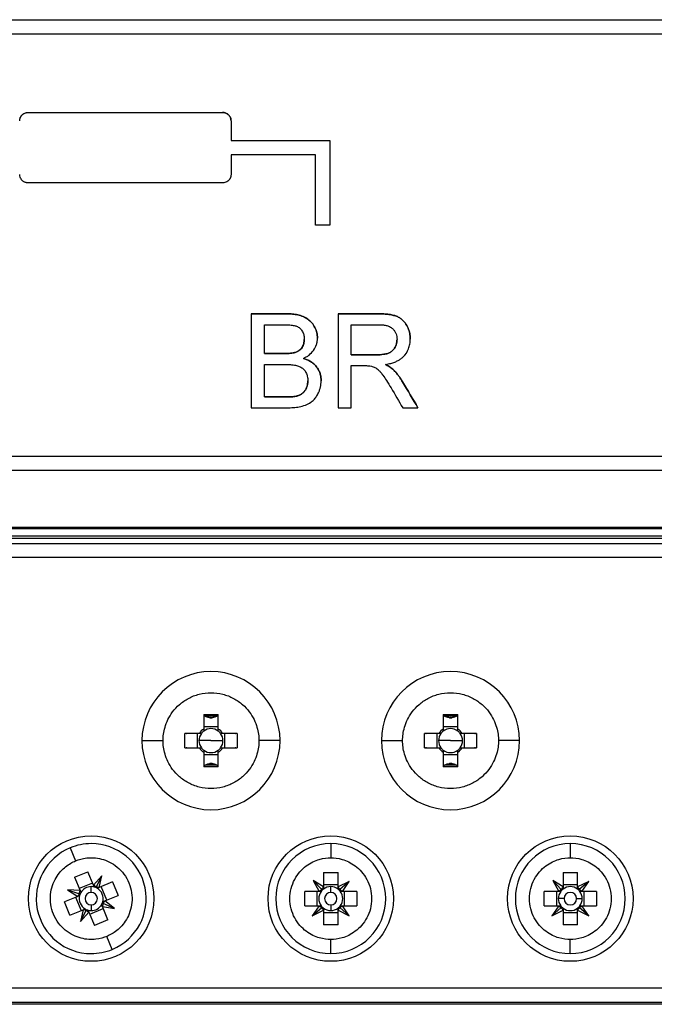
# Model space of a CAD drawing. Header units: millimetres. Extents: x -945 to 1227, y -951 to 1232.
# Tile 87 of 171: x 186 to 231, y -167 to -97. Entities that reach past the tile are written whole.
import ezdxf

# ---------------------------------------------------------------- set-up
doc = ezdxf.new("R2010")
doc.units = ezdxf.units.MM

msp = doc.modelspace()

# ---------------------------------------------------------------- linework, layer by layer
at = {"color": 7, "linetype": 'Continuous', "lineweight": 25}
for p, q in [((76.053, -96.643), (340.288, -96.643)), ((76.053, -96.643), (340.288, -96.643)), ((76.053, -97.643), (340.288, -97.643)), ((186.694, -103.221), (200.494, -103.221)), ((186.694, -103.221), (186.694, -103.221)), ((186.694, -103.221), (200.494, -103.221)), ((200.494, -103.221), (200.494, -103.221)), ((201.094, -103.821), (201.094, -105.221)), ((201.094, -103.821), (201.094, -103.821)), ((201.094, -105.221), (208.094, -105.221)), ((201.094, -105.221), (208.094, -105.221)), ((207.094, -106.221), (201.094, -106.221)), ((201.094, -106.221), (201.094, -107.621)), ((200.494, -108.221), (186.694, -108.221)), ((208.094, -111.221), (207.094, -111.221)), ((202.527, -117.515), (205.024, -117.515)), ((205.024, -117.515), (202.527, -117.515)), ((205.024, -117.515), (205.024, -117.515)), ((208.684, -117.515), (211.578, -117.515)), ((211.578, -117.515), (208.684, -117.515)), ((211.578, -117.515), (211.578, -117.515)), ((203.468, -118.284), (204.738, -118.284)), ((209.624, -118.284), (211.612, -118.284)), ((207.23, -119.244), (207.23, -119.243)), ((204.842, -120.336), (203.468, -120.336)), ((203.468, -120.336), (204.842, -120.336)), ((204.842, -120.336), (204.842, -120.336)), ((205.644, -120.258), (205.644, -120.257)), ((211.41, -120.422), (209.624, -120.422)), ((209.624, -120.422), (211.41, -120.422)), ((211.41, -120.422), (211.41, -120.422)), ((203.468, -121.106), (204.937, -121.106)), ((209.624, -121.191), (210.587, -121.191)), ((213.266, -122.343), (213.266, -122.343)), ((203.468, -123.414), (205.045, -123.414)), ((205.045, -123.415), (203.468, -123.415)), ((205.045, -123.414), (205.045, -123.415)), ((205.616, -123.383), (205.616, -123.382)), ((202.527, -124.184), (205.031, -124.184)), ((208.684, -124.184), (209.624, -124.184)), ((213.282, -124.184), (214.361, -124.184)), ((214.361, -124.184), (214.361, -124.184)), ((340.288, -127.641), (76.053, -127.641)), ((340.288, -128.641), (76.053, -128.641)), ((70.053, -132.641), (346.288, -132.641)), ((82.936, -132.745), (333.405, -132.745)), ((80.578, -133.438), (335.763, -133.438)), ((333.36, -133.298), (82.981, -133.298)), ((336.063, -133.461), (80.278, -133.461)), ((131.328, -133.802), (285.013, -133.802)), ((285.013, -134.801), (131.328, -134.801)), ((199.155, -145.951), (200.185, -145.951)), ((199.155, -145.951), (199.155, -146.976)), ((200.185, -146.976), (200.185, -145.951)), ((216.155, -145.951), (217.185, -145.951)), ((216.155, -145.951), (216.155, -146.976)), ((217.185, -146.976), (217.185, -145.951)), ((198.846, -147.286), (197.821, -147.286)), ((197.821, -148.316), (197.821, -147.286)), ((198.687, -147.286), (198.687, -148.316)), ((200.185, -146.817), (199.155, -146.817)), ((201.52, -147.286), (200.495, -147.286)), ((200.654, -148.316), (200.654, -147.286)), ((201.52, -147.286), (201.52, -148.316)), ((215.846, -147.286), (214.821, -147.286)), ((214.821, -148.316), (214.821, -147.286)), ((215.687, -147.286), (215.687, -148.316)), ((217.185, -146.817), (216.155, -146.817)), ((218.52, -147.286), (217.495, -147.286)), ((217.654, -148.316), (217.654, -147.286)), ((218.52, -147.286), (218.52, -148.316)), ((194.77, -147.801), (196.27, -147.801)), ((199.67, -147.801), (198.819, -147.801)), ((199.67, -147.801), (200.521, -147.801)), ((204.57, -147.801), (203.07, -147.801)), ((211.77, -147.801), (213.27, -147.801)), ((216.67, -147.801), (215.819, -147.801)), ((216.67, -147.801), (217.521, -147.801)), ((221.57, -147.801), (220.07, -147.801)), ((197.821, -148.316), (198.846, -148.316)), ((199.155, -148.625), (199.155, -149.65)), ((199.155, -148.784), (200.185, -148.784)), ((200.185, -149.65), (200.185, -148.625)), ((200.495, -148.316), (201.52, -148.316)), ((214.821, -148.316), (215.846, -148.316)), ((216.155, -148.625), (216.155, -149.65)), ((216.155, -148.784), (217.185, -148.784)), ((217.185, -149.65), (217.185, -148.625)), ((217.495, -148.316), (218.52, -148.316)), ((200.185, -149.65), (199.155, -149.65)), ((217.185, -149.65), (216.155, -149.65)), ((189.677, -155.408), (190.06, -156.332)), ((208.17, -155.111), (208.17, -156.111)), ((225.17, -155.111), (225.17, -156.111)), ((189.986, -157.5), (190.938, -157.105)), ((191.33, -158.051), (190.938, -157.105)), ((207.655, -157.161), (208.685, -157.161)), ((207.655, -157.161), (207.655, -158.186)), ((208.685, -158.186), (208.685, -157.161)), ((224.655, -157.161), (225.685, -157.161)), ((224.655, -157.161), (224.655, -158.186)), ((225.685, -158.186), (225.685, -157.161)), ((189.986, -157.5), (190.379, -158.446)), ((191.923, -157.386), (191.33, -158.051)), ((191.923, -157.386), (191.518, -158.175)), ((191.735, -158.219), (191.923, -157.386)), ((192.681, -157.826), (191.735, -158.219)), ((192.681, -157.826), (193.076, -158.778)), ((207.655, -158.186), (206.919, -157.73)), ((206.919, -157.73), (207.346, -158.496)), ((206.919, -157.73), (207.531, -158.37)), ((209.488, -157.798), (208.685, -158.186)), ((209.488, -157.798), (208.811, -158.371)), ((208.995, -158.496), (209.488, -157.798)), ((224.655, -158.186), (223.919, -157.73)), ((223.919, -157.73), (224.346, -158.496)), ((223.919, -157.73), (224.531, -158.37)), ((226.488, -157.798), (225.685, -158.186)), ((226.488, -157.798), (225.811, -158.371)), ((225.995, -158.496), (226.488, -157.798)), ((190.379, -158.446), (189.489, -158.395)), ((189.489, -158.395), (190.211, -158.851)), ((189.489, -158.395), (190.334, -158.666)), ((191.27, -157.905), (190.318, -158.299)), ((191.17, -158.57), (191.17, -158.16)), ((192.276, -159.11), (191.882, -158.158)), ((207.346, -158.496), (206.321, -158.496)), ((206.321, -159.526), (206.321, -158.496)), ((207.187, -158.496), (207.187, -159.526)), ((208.685, -158.027), (207.655, -158.027)), ((208.17, -158.57), (208.17, -158.16)), ((210.02, -158.496), (208.995, -158.496)), ((209.154, -159.526), (209.154, -158.496)), ((210.02, -158.496), (210.02, -159.526)), ((223.321, -159.526), (223.321, -158.496)), ((224.346, -158.496), (223.321, -158.496)), ((224.187, -158.496), (224.187, -159.526)), ((225.685, -158.027), (224.655, -158.027)), ((227.02, -158.496), (225.995, -158.496)), ((226.154, -159.526), (226.154, -158.496)), ((227.02, -158.496), (227.02, -159.526)), ((190.211, -158.851), (189.265, -159.243)), ((189.66, -160.195), (189.265, -159.243)), ((190.065, -158.911), (190.459, -159.863)), ((192.13, -159.17), (193.076, -158.778)), ((192.817, -159.713), (192.13, -159.17)), ((224.73, -159.011), (224.319, -159.011)), ((225.611, -159.011), (226.021, -159.011)), ((189.66, -160.195), (190.606, -159.802)), ((190.606, -159.802), (190.418, -160.635)), ((190.418, -160.635), (190.823, -159.847)), ((190.418, -160.635), (191.011, -159.97)), ((191.011, -159.97), (191.403, -160.916)), ((191.071, -160.116), (192.023, -159.722)), ((191.17, -159.451), (191.17, -159.862)), ((192.355, -160.521), (191.962, -159.575)), ((191.962, -159.575), (192.817, -159.713)), ((192.817, -159.713), (192.007, -159.357)), ((206.321, -159.526), (207.346, -159.526)), ((207.346, -159.526), (206.853, -160.223)), ((206.853, -160.223), (207.53, -159.65)), ((206.853, -160.223), (207.655, -159.835)), ((207.655, -159.835), (207.655, -160.86)), ((207.655, -159.994), (208.685, -159.994)), ((208.17, -159.451), (208.17, -159.862)), ((208.685, -160.86), (208.685, -159.835)), ((208.685, -159.835), (209.488, -160.223)), ((209.488, -160.223), (208.811, -159.65)), ((209.488, -160.223), (208.995, -159.526)), ((208.995, -159.526), (210.02, -159.526)), ((223.321, -159.526), (224.346, -159.526)), ((224.346, -159.526), (223.853, -160.223)), ((223.853, -160.223), (224.53, -159.65)), ((223.853, -160.223), (224.655, -159.835)), ((224.655, -159.835), (224.655, -160.86)), ((224.655, -159.994), (225.685, -159.994)), ((225.685, -160.86), (225.685, -159.835)), ((225.685, -159.835), (226.488, -160.223)), ((226.488, -160.223), (225.811, -159.65)), ((226.488, -160.223), (225.995, -159.526)), ((225.995, -159.526), (227.02, -159.526)), ((192.355, -160.521), (191.403, -160.916)), ((208.685, -160.86), (207.655, -160.86)), ((225.685, -160.86), (224.655, -160.86)), ((192.664, -162.613), (192.281, -161.689)), ((208.17, -162.911), (208.17, -161.911)), ((225.17, -162.911), (225.17, -161.911)), ((140.17, -165.353), (276.17, -165.353)), ((140.17, -166.353), (276.17, -166.353)), ((276.17, -166.511), (140.17, -166.511))]:
    msp.add_line(p, q, dxfattribs=at)
for centre in [(191.17, -159.011), (208.17, -159.011), (225.17, -159.011)]:
    msp.add_circle(centre, 4.45, dxfattribs=at)
for centre, radius, start, end in [((199.67, -147.801), 4.9, 0, 180), ((216.67, -147.801), 4.9, 0, 180), ((199.67, -147.801), 1.631, 87.06615, 92.93385), ((199.67, -145.321), 0.854, 264.39066, 275.60934), ((216.67, -147.801), 1.631, 87.06615, 92.93385), ((216.67, -145.321), 0.854, 264.39066, 275.60934), ((199.67, -147.801), 0.851, 142.7589, 180), ((199.67, -147.801), 0.972, 121.9779, 148.0221), ((199.67, -147.801), 0.851, 127.2411, 142.7589), ((199.67, -147.801), 0.851, 52.7589, 127.2411), ((199.67, -147.801), 0.972, 31.9779, 58.0221), ((199.67, -147.801), 0.851, 37.2411, 52.7589), ((199.67, -147.801), 0.851, 0, 37.2411), ((216.67, -147.801), 0.851, 142.7589, 180), ((216.67, -147.801), 0.972, 121.9779, 148.0221), ((216.67, -147.801), 0.851, 127.2411, 142.7589), ((216.67, -147.801), 0.851, 52.7589, 127.2411), ((216.67, -147.801), 0.972, 31.9779, 58.0221), ((216.67, -147.801), 0.851, 37.2411, 52.7589), ((216.67, -147.801), 0.851, 0, 37.2411), ((199.67, -147.801), 4.9, 180, 0), ((199.67, -147.801), 0.851, 180, 217.2411), ((199.67, -147.801), 0.851, 322.7589, 0), ((216.67, -147.801), 4.9, 180, 0), ((216.67, -147.801), 0.851, 180, 217.2411), ((216.67, -147.801), 0.851, 322.7589, 0), ((199.67, -147.801), 0.972, 211.9779, 238.0221), ((199.67, -147.801), 0.851, 217.2411, 232.7589), ((199.67, -147.801), 0.851, 232.7589, 307.2411), ((199.67, -147.801), 0.972, 301.9779, 328.0221), ((199.67, -147.801), 0.851, 307.2411, 322.7589), ((216.67, -147.801), 0.972, 211.9779, 238.0221), ((216.67, -147.801), 0.851, 217.2411, 232.7589), ((216.67, -147.801), 0.851, 232.7589, 307.2411), ((216.67, -147.801), 0.972, 301.9779, 328.0221), ((216.67, -147.801), 0.851, 307.2411, 322.7589), ((199.67, -150.28), 0.854, 84.39066, 95.60934), ((199.67, -147.801), 1.631, 267.06615, 272.93385), ((216.67, -150.28), 0.854, 84.39066, 95.60934), ((216.67, -147.801), 1.631, 267.06615, 272.93385), ((191.17, -159.011), 3.9, 112.52267, 270), ((191.17, -159.011), 3.9, 90, 112.52267), ((191.17, -159.011), 3.9, 292.52267, 90), ((208.17, -159.011), 3.9, 90, 270), ((208.17, -159.011), 3.9, 270, 90), ((225.17, -159.011), 3.9, 90, 270), ((225.17, -159.011), 3.9, 270, 90), ((191.17, -159.011), 0.851, 149.76378, 165.28157), ((191.17, -159.011), 0.851, 90, 149.76378), ((191.17, -159.011), 0.441, 90, 270), ((191.17, -159.011), 0.851, 75.28157, 90), ((191.17, -159.011), 0.441, 270, 90), ((191.17, -159.011), 0.851, 59.76378, 75.28157), ((191.17, -159.011), 0.851, 345.28157, 59.76378), ((208.17, -159.011), 0.851, 142.7589, 217.2411), ((208.17, -159.011), 0.851, 127.2411, 142.7589), ((208.17, -159.011), 0.851, 90, 127.2411), ((208.17, -159.011), 0.441, 90, 270), ((208.17, -159.011), 0.851, 52.7589, 90), ((208.17, -159.011), 0.441, 270, 90), ((208.17, -159.011), 0.851, 37.2411, 52.7589), ((208.17, -159.011), 0.851, 322.7589, 37.2411), ((225.17, -159.011), 0.851, 142.7589, 180), ((225.17, -159.011), 0.851, 127.2411, 142.7589), ((225.17, -159.011), 0.851, 52.7589, 127.2411), ((225.17, -159.011), 0.441, 0, 180), ((225.17, -159.011), 0.851, 37.2411, 52.7589), ((225.17, -159.011), 0.851, 0, 37.2411), ((191.17, -159.011), 0.851, 165.28157, 239.76378), ((191.17, -159.011), 0.851, 329.76378, 345.28157), ((225.17, -159.011), 0.851, 180, 217.2411), ((225.17, -159.011), 0.441, 180, 0), ((225.17, -159.011), 0.851, 322.7589, 0), ((191.17, -159.011), 0.851, 239.76378, 255.28157), ((191.17, -159.011), 0.851, 255.28157, 270), ((191.17, -159.011), 0.851, 270, 329.76378), ((208.17, -159.011), 0.851, 217.2411, 232.7589), ((208.17, -159.011), 0.851, 232.7589, 270), ((208.17, -159.011), 0.851, 270, 307.2411), ((208.17, -159.011), 0.851, 307.2411, 322.7589), ((225.17, -159.011), 0.851, 217.2411, 232.7589), ((225.17, -159.011), 0.851, 232.7589, 307.2411), ((225.17, -159.011), 0.851, 307.2411, 322.7589), ((191.17, -159.011), 3.9, 270, 292.52267)]:
    msp.add_arc(centre, radius, start, end, dxfattribs=at)
for points, knots in [([(186.094, -103.821), (186.095, -103.795), (186.097, -103.744), (186.113, -103.667), (186.141, -103.581), (186.19, -103.488), (186.263, -103.397), (186.354, -103.321), (186.459, -103.265), (186.574, -103.228), (186.654, -103.223), (186.694, -103.221)], [0, 0, 0, 0, 0.082714, 0.165782, 0.250539, 0.374492, 0.4999, 0.622439, 0.749356, 0.874683, 1, 1, 1, 1]), ([(186.094, -103.821), (186.095, -103.796), (186.096, -103.748), (186.11, -103.679), (186.129, -103.616), (186.152, -103.56), (186.179, -103.511), (186.208, -103.468), (186.237, -103.431), (186.294, -103.369), (186.391, -103.295), (186.539, -103.232), (186.643, -103.225), (186.694, -103.221)], [0, 0, 0, 0, 0.0802796, 0.155507, 0.2256829, 0.2908086, 0.3508859, 0.4059175, 0.4559073, 0.5008607, 0.6741338, 0.840359, 1, 1, 1, 1]), ([(200.494, -103.221), (200.52, -103.222), (200.572, -103.224), (200.65, -103.241), (200.738, -103.271), (200.832, -103.321), (200.923, -103.396), (200.997, -103.487), (201.051, -103.591), (201.087, -103.704), (201.092, -103.782), (201.094, -103.821)], [0, 0, 0, 0, 0.081949, 0.16491, 0.250411, 0.374463, 0.499717, 0.621701, 0.749012, 0.874125, 1, 1, 1, 1]), ([(201.094, -103.821), (201.093, -103.795), (201.091, -103.744), (201.075, -103.668), (201.046, -103.581), (200.998, -103.489), (200.924, -103.398), (200.833, -103.321), (200.728, -103.266), (200.613, -103.228), (200.534, -103.223), (200.494, -103.221)], [0, 0, 0, 0, 0.082713, 0.165782, 0.250539, 0.374492, 0.4999, 0.622438, 0.749356, 0.874682, 1, 1, 1, 1]), ([(186.694, -108.221), (186.669, -108.22), (186.618, -108.218), (186.542, -108.203), (186.467, -108.178), (186.395, -108.143), (186.327, -108.098), (186.255, -108.035), (186.18, -107.94), (186.11, -107.799), (186.1, -107.684), (186.094, -107.621)], [0, 0, 0, 0, 0.079182, 0.159992, 0.242498, 0.326761, 0.412839, 0.500788, 0.630993, 0.797417, 1, 1, 1, 1]), ([(201.094, -107.621), (201.093, -107.646), (201.091, -107.694), (201.078, -107.763), (201.059, -107.826), (201.035, -107.882), (201.008, -107.931), (200.98, -107.974), (200.951, -108.011), (200.894, -108.072), (200.796, -108.147), (200.648, -108.209), (200.545, -108.217), (200.494, -108.221)], [0, 0, 0, 0, 0.080529, 0.155935, 0.226218, 0.29138, 0.351421, 0.406346, 0.456157, 0.500861, 0.674241, 0.840461, 1, 1, 1, 1]), ([(205.024, -117.515), (205.099, -117.516), (205.245, -117.518), (205.453, -117.531), (205.644, -117.553), (205.901, -117.598), (206.213, -117.692), (206.56, -117.882), (206.845, -118.151), (207.022, -118.428), (207.129, -118.67), (207.186, -118.85), (207.219, -119.042), (207.226, -119.172), (207.23, -119.243)], [0, 0, 0, 0, 0.070807, 0.136164, 0.196221, 0.25117, 0.38132, 0.500522, 0.621175, 0.749884, 0.81213, 0.875224, 0.930585, 1, 1, 1, 1]), ([(207.23, -119.244), (207.226, -119.172), (207.219, -119.043), (207.186, -118.85), (207.129, -118.671), (207.023, -118.429), (206.845, -118.152), (206.561, -117.883), (206.214, -117.692), (205.841, -117.581), (205.437, -117.524), (205.169, -117.518), (205.024, -117.515)], [0, 0, 0, 0, 0.0692258, 0.1247854, 0.1874653, 0.2501358, 0.3784677, 0.4995194, 0.6183667, 0.748894, 0.8636232, 1, 1, 1, 1]), ([(211.578, -117.515), (211.684, -117.516), (211.884, -117.52), (212.16, -117.538), (212.431, -117.572), (212.698, -117.633), (212.958, -117.732), (213.219, -117.893), (213.466, -118.155), (213.633, -118.452), (213.729, -118.712), (213.778, -118.9), (213.805, -119.102), (213.811, -119.237), (213.814, -119.313)], [0, 0, 0, 0, 0.096397, 0.179547, 0.249683, 0.34267, 0.425424, 0.500232, 0.619765, 0.750221, 0.81153, 0.875301, 0.929535, 1, 1, 1, 1]), ([(213.814, -119.313), (213.811, -119.237), (213.805, -119.103), (213.778, -118.901), (213.729, -118.713), (213.634, -118.454), (213.467, -118.156), (213.22, -117.894), (212.958, -117.732), (212.698, -117.633), (212.389, -117.563), (212.01, -117.523), (211.733, -117.518), (211.578, -117.515)], [0, 0, 0, 0, 0.0702364, 0.124702, 0.1880214, 0.2497863, 0.3798235, 0.499783, 0.5743058, 0.657063, 0.7503458, 0.8601664, 1, 1, 1, 1]), ([(204.738, -118.284), (204.838, -118.285), (205.018, -118.287), (205.3, -118.303), (205.558, -118.336), (205.819, -118.411), (206.033, -118.567), (206.16, -118.757), (206.23, -118.927), (206.265, -119.05), (206.283, -119.185), (206.287, -119.275), (206.289, -119.326)], [0, 0, 0, 0, 0.137472, 0.24653, 0.388048, 0.494305, 0.615907, 0.746601, 0.808867, 0.872842, 0.927228, 1, 1, 1, 1]), ([(211.612, -118.284), (211.663, -118.285), (211.761, -118.288), (211.902, -118.3), (212.031, -118.32), (212.2, -118.359), (212.402, -118.44), (212.595, -118.59), (212.728, -118.763), (212.813, -118.936), (212.861, -119.13), (212.869, -119.261), (212.873, -119.333)], [0, 0, 0, 0, 0.081226, 0.156203, 0.225217, 0.288635, 0.433358, 0.569706, 0.675889, 0.784573, 0.882501, 1, 1, 1, 1]), ([(206.289, -119.326), (206.284, -119.427), (206.274, -119.628), (206.173, -119.865), (206.046, -120.025), (205.932, -120.123), (205.796, -120.201), (205.698, -120.237), (205.644, -120.258)], [0, 0, 0, 0, 0.247987, 0.497431, 0.619808, 0.748239, 0.860369, 1, 1, 1, 1]), ([(205.644, -120.257), (205.681, -120.244), (205.75, -120.218), (205.844, -120.174), (205.943, -120.113), (206.045, -120.026), (206.14, -119.907), (206.212, -119.771), (206.277, -119.579), (206.284, -119.427), (206.289, -119.326)], [0, 0, 0, 0, 0.094696, 0.178333, 0.251604, 0.376692, 0.502175, 0.624192, 0.752249, 1, 1, 1, 1]), ([(206.229, -120.678), (206.299, -120.643), (206.437, -120.573), (206.695, -120.4), (206.97, -120.119), (207.144, -119.771), (207.219, -119.473), (207.226, -119.32), (207.23, -119.244)], [0, 0, 0, 0, 0.1250487, 0.2490349, 0.499009, 0.7495822, 0.8744412, 1, 1, 1, 1]), ([(212.873, -119.333), (212.872, -119.37), (212.868, -119.441), (212.853, -119.546), (212.831, -119.646), (212.802, -119.741), (212.743, -119.883), (212.634, -120.059), (212.44, -120.229), (212.201, -120.336), (211.857, -120.411), (211.586, -120.418), (211.41, -120.422)], [0, 0, 0, 0, 0.053639, 0.10517, 0.154882, 0.20309, 0.250145, 0.378646, 0.499933, 0.615541, 0.750452, 1, 1, 1, 1]), ([(211.41, -120.422), (211.586, -120.418), (211.856, -120.411), (212.201, -120.336), (212.44, -120.229), (212.634, -120.059), (212.769, -119.84), (212.854, -119.593), (212.867, -119.422), (212.873, -119.333)], [0, 0, 0, 0, 0.249633, 0.384079, 0.500232, 0.621013, 0.750104, 0.869545, 1, 1, 1, 1]), ([(212.045, -121.106), (212.112, -121.094), (212.24, -121.072), (212.42, -121.031), (212.579, -120.987), (212.756, -120.924), (212.946, -120.835), (213.145, -120.712), (213.439, -120.467), (213.642, -120.155), (213.75, -119.828), (213.787, -119.666), (213.808, -119.493), (213.812, -119.378), (213.814, -119.313)], [0, 0, 0, 0, 0.072562, 0.138035, 0.19657, 0.248386, 0.337774, 0.420696, 0.498583, 0.748484, 0.809194, 0.873959, 0.929366, 1, 1, 1, 1]), ([(204.842, -120.336), (204.928, -120.335), (205.086, -120.333), (205.305, -120.318), (205.488, -120.297), (205.596, -120.27), (205.644, -120.257)], [0, 0, 0, 0, 0.316321, 0.587756, 0.815161, 1, 1, 1, 1]), ([(205.644, -120.258), (205.613, -120.266), (205.547, -120.284), (205.437, -120.302), (205.312, -120.317), (205.17, -120.328), (205.011, -120.335), (204.9, -120.336), (204.842, -120.336)], [0, 0, 0, 0, 0.118626, 0.255863, 0.412285, 0.588281, 0.78412, 1, 1, 1, 1]), ([(206.229, -120.678), (206.279, -120.694), (206.368, -120.723), (206.499, -120.773), (206.62, -120.83), (206.782, -120.92), (206.968, -121.058), (207.157, -121.259), (207.308, -121.489), (207.397, -121.698), (207.444, -121.872), (207.469, -121.998), (207.482, -122.133), (207.485, -122.223), (207.486, -122.273)], [0, 0, 0, 0, 0.070189, 0.125749, 0.189444, 0.251529, 0.376405, 0.501726, 0.627197, 0.751699, 0.813175, 0.875382, 0.930022, 1, 1, 1, 1]), ([(207.486, -122.274), (207.485, -122.223), (207.482, -122.133), (207.464, -121.955), (207.414, -121.74), (207.308, -121.489), (207.157, -121.26), (206.968, -121.058), (206.782, -120.921), (206.62, -120.83), (206.499, -120.773), (206.368, -120.723), (206.279, -120.694), (206.229, -120.678)], [0, 0, 0, 0, 0.069601, 0.12463, 0.248222, 0.372181, 0.49822, 0.623041, 0.748445, 0.809975, 0.874237, 0.929499, 1, 1, 1, 1]), ([(204.937, -121.106), (205.044, -121.108), (205.235, -121.112), (205.529, -121.136), (205.8, -121.189), (206.061, -121.295), (206.271, -121.459), (206.427, -121.682), (206.523, -121.956), (206.538, -122.155), (206.546, -122.26)], [0, 0, 0, 0, 0.139419, 0.250135, 0.385586, 0.499724, 0.616092, 0.732382, 0.857858, 1, 1, 1, 1]), ([(210.587, -121.191), (210.674, -121.192), (210.83, -121.192), (210.983, -121.213), (211.051, -121.222)], [0, 0, 0, 0, 0.560383, 1, 1, 1, 1]), ([(211.051, -121.222), (211.137, -121.251), (211.266, -121.293), (211.42, -121.388), (211.553, -121.49), (211.707, -121.654), (211.905, -121.911), (212.156, -122.293), (212.342, -122.596), (212.451, -122.776)], [0, 0, 0, 0, 0.124709, 0.186105, 0.249822, 0.357672, 0.499692, 0.70407, 1, 1, 1, 1]), ([(212.045, -121.106), (212.137, -121.152), (212.275, -121.222), (212.447, -121.335), (212.525, -121.401), (212.564, -121.434)], [0, 0, 0, 0, 0.500595, 0.750306, 1, 1, 1, 1]), ([(212.564, -121.435), (212.525, -121.402), (212.447, -121.336), (212.275, -121.222), (212.137, -121.153), (212.045, -121.106)], [0, 0, 0, 0, 0.249694, 0.499405, 1, 1, 1, 1]), ([(212.564, -121.434), (212.613, -121.484), (212.707, -121.578), (212.836, -121.721), (212.967, -121.883), (213.11, -122.089), (213.21, -122.252), (213.266, -122.343)], [0, 0, 0, 0, 0.18001, 0.346626, 0.500225, 0.721018, 1, 1, 1, 1]), ([(213.266, -122.343), (213.211, -122.253), (213.11, -122.09), (212.95, -121.858), (212.772, -121.645), (212.636, -121.508), (212.564, -121.435)], [0, 0, 0, 0, 0.277125, 0.499799, 0.733505, 1, 1, 1, 1]), ([(206.546, -122.26), (206.543, -122.31), (206.539, -122.403), (206.521, -122.534), (206.487, -122.679), (206.421, -122.838), (206.314, -123.007), (206.175, -123.152), (206.01, -123.26), (205.821, -123.335), (205.689, -123.366), (205.616, -123.383)], [0, 0, 0, 0, 0.094417, 0.177182, 0.248883, 0.375986, 0.499971, 0.624548, 0.750009, 0.862071, 1, 1, 1, 1]), ([(205.616, -123.382), (205.666, -123.371), (205.759, -123.35), (205.888, -123.308), (206.027, -123.249), (206.174, -123.153), (206.313, -123.009), (206.42, -122.838), (206.494, -122.661), (206.536, -122.465), (206.542, -122.333), (206.546, -122.26)], [0, 0, 0, 0, 0.093865, 0.177011, 0.250077, 0.373739, 0.500121, 0.621482, 0.751187, 0.861188, 1, 1, 1, 1]), ([(205.031, -124.184), (205.116, -124.183), (205.28, -124.18), (205.514, -124.166), (205.725, -124.145), (206.014, -124.1), (206.365, -124.005), (206.718, -123.829), (206.971, -123.617), (207.156, -123.388), (207.291, -123.149), (207.386, -122.918), (207.444, -122.715), (207.476, -122.5), (207.483, -122.354), (207.486, -122.274)], [0, 0, 0, 0, 0.0718264, 0.1372513, 0.1963791, 0.2493518, 0.3819771, 0.4999892, 0.5783544, 0.6606578, 0.7494902, 0.8125569, 0.8746472, 0.9304208, 1, 1, 1, 1]), ([(205.045, -123.414), (205.103, -123.414), (205.199, -123.412), (205.34, -123.41), (205.473, -123.401), (205.567, -123.389), (205.616, -123.382)], [0, 0, 0, 0, 0.304124, 0.500094, 0.743154, 1, 1, 1, 1]), ([(205.616, -123.383), (205.568, -123.389), (205.473, -123.401), (205.342, -123.41), (205.2, -123.413), (205.104, -123.414), (205.045, -123.415)], [0, 0, 0, 0, 0.254771, 0.499903, 0.69079, 1, 1, 1, 1]), ([(196.27, -147.801), (196.27, -147.517), (196.305, -147.197), (196.508, -146.5), (196.678, -146.123), (197.086, -145.579), (197.248, -145.402), (197.622, -145.076), (197.835, -144.926), (198.306, -144.675), (198.563, -144.574), (199.104, -144.436), (199.387, -144.401), (199.954, -144.401), (200.237, -144.436), (200.778, -144.574), (201.035, -144.675), (201.506, -144.926), (201.719, -145.076), (202.093, -145.402), (202.254, -145.579), (202.662, -146.123), (202.833, -146.5), (203.036, -147.197), (203.07, -147.517), (203.07, -147.801)], [0, 0, 0, 0, 0.125, 0.125, 0.25, 0.25, 0.3125, 0.3125, 0.375, 0.375, 0.4375, 0.4375, 0.5, 0.5, 0.5625, 0.5625, 0.625, 0.625, 0.6875, 0.6875, 0.75, 0.75, 0.875, 0.875, 1, 1, 1, 1]), ([(213.27, -147.801), (213.27, -147.517), (213.305, -147.197), (213.508, -146.5), (213.678, -146.123), (214.086, -145.579), (214.248, -145.402), (214.622, -145.076), (214.835, -144.926), (215.306, -144.675), (215.563, -144.574), (216.104, -144.436), (216.387, -144.401), (216.954, -144.401), (217.237, -144.436), (217.778, -144.574), (218.035, -144.675), (218.506, -144.926), (218.719, -145.076), (219.093, -145.402), (219.254, -145.579), (219.662, -146.123), (219.833, -146.5), (220.036, -147.197), (220.07, -147.517), (220.07, -147.801)], [0, 0, 0, 0, 0.125, 0.125, 0.25, 0.25, 0.3125, 0.3125, 0.375, 0.375, 0.4375, 0.4375, 0.5, 0.5, 0.5625, 0.5625, 0.625, 0.625, 0.6875, 0.6875, 0.75, 0.75, 0.875, 0.875, 1, 1, 1, 1]), ([(199.587, -146.171), (199.563, -146.168), (199.515, -146.163), (199.442, -146.146), (199.37, -146.122), (199.306, -146.095), (199.251, -146.066), (199.22, -146.047), (199.204, -146.037)], [0, 0, 0, 0, 0.173139, 0.352149, 0.537431, 0.72935, 0.8608, 1, 1, 1, 1]), ([(200.137, -146.037), (200.121, -146.047), (200.091, -146.066), (200.028, -146.098), (199.949, -146.131), (199.852, -146.159), (199.786, -146.167), (199.754, -146.171)], [0, 0, 0, 0, 0.138197, 0.268935, 0.523675, 0.767058, 1, 1, 1, 1]), ([(216.587, -146.171), (216.563, -146.168), (216.515, -146.163), (216.442, -146.146), (216.37, -146.122), (216.306, -146.095), (216.251, -146.066), (216.22, -146.047), (216.204, -146.037)], [0, 0, 0, 0, 0.173139, 0.352149, 0.537431, 0.72935, 0.8608, 1, 1, 1, 1]), ([(217.137, -146.037), (217.121, -146.047), (217.091, -146.066), (217.028, -146.098), (216.949, -146.131), (216.852, -146.159), (216.786, -146.167), (216.754, -146.171)], [0, 0, 0, 0, 0.138197, 0.268935, 0.523675, 0.767058, 1, 1, 1, 1]), ([(197.976, -147.286), (197.965, -147.292), (197.942, -147.306), (197.918, -147.318), (197.906, -147.324)], [0, 0, 0, 0, 0.489601, 1, 1, 1, 1]), ([(201.435, -147.324), (201.423, -147.318), (201.399, -147.306), (201.376, -147.292), (201.365, -147.285)], [0, 0, 0, 0, 0.5091138, 1, 1, 1, 1]), ([(214.976, -147.286), (214.965, -147.292), (214.942, -147.306), (214.918, -147.318), (214.906, -147.324)], [0, 0, 0, 0, 0.489601, 1, 1, 1, 1]), ([(218.435, -147.324), (218.423, -147.318), (218.399, -147.306), (218.376, -147.292), (218.365, -147.285)], [0, 0, 0, 0, 0.509114, 1, 1, 1, 1]), ([(203.07, -147.801), (203.07, -148.084), (203.036, -148.404), (202.833, -149.101), (202.662, -149.478), (202.254, -150.022), (202.093, -150.199), (201.719, -150.525), (201.506, -150.675), (201.035, -150.926), (200.778, -151.027), (200.237, -151.165), (199.954, -151.201), (199.387, -151.201), (199.104, -151.165), (198.563, -151.027), (198.306, -150.926), (197.835, -150.675), (197.622, -150.525), (197.248, -150.199), (197.086, -150.022), (196.678, -149.478), (196.508, -149.101), (196.305, -148.404), (196.27, -148.084), (196.27, -147.801)], [0, 0, 0, 0, 0.125, 0.125, 0.25, 0.25, 0.3125, 0.3125, 0.375, 0.375, 0.4375, 0.4375, 0.5, 0.5, 0.5625, 0.5625, 0.625, 0.625, 0.6875, 0.6875, 0.75, 0.75, 0.875, 0.875, 1, 1, 1, 1]), ([(220.07, -147.801), (220.07, -148.084), (220.036, -148.404), (219.833, -149.101), (219.662, -149.478), (219.254, -150.022), (219.093, -150.199), (218.719, -150.525), (218.506, -150.675), (218.035, -150.926), (217.778, -151.027), (217.237, -151.165), (216.954, -151.201), (216.387, -151.201), (216.104, -151.165), (215.563, -151.027), (215.306, -150.926), (214.835, -150.675), (214.622, -150.525), (214.248, -150.199), (214.086, -150.022), (213.678, -149.478), (213.508, -149.101), (213.305, -148.404), (213.27, -148.084), (213.27, -147.801)], [0, 0, 0, 0, 0.125, 0.125, 0.25, 0.25, 0.3125, 0.3125, 0.375, 0.375, 0.4375, 0.4375, 0.5, 0.5, 0.5625, 0.5625, 0.625, 0.625, 0.6875, 0.6875, 0.75, 0.75, 0.875, 0.875, 1, 1, 1, 1]), ([(197.906, -148.277), (197.918, -148.283), (197.942, -148.295), (197.965, -148.309), (197.976, -148.316)], [0, 0, 0, 0, 0.510878, 1, 1, 1, 1]), ([(201.365, -148.316), (201.376, -148.309), (201.399, -148.295), (201.423, -148.283), (201.435, -148.277)], [0, 0, 0, 0, 0.490873, 1, 1, 1, 1]), ([(214.906, -148.277), (214.918, -148.283), (214.942, -148.295), (214.965, -148.309), (214.976, -148.316)], [0, 0, 0, 0, 0.510878, 1, 1, 1, 1]), ([(218.365, -148.316), (218.376, -148.309), (218.399, -148.295), (218.423, -148.283), (218.435, -148.277)], [0, 0, 0, 0, 0.490873, 1, 1, 1, 1]), ([(199.204, -149.564), (199.22, -149.554), (199.25, -149.535), (199.313, -149.503), (199.392, -149.47), (199.489, -149.442), (199.555, -149.434), (199.587, -149.43)], [0, 0, 0, 0, 0.138198, 0.268936, 0.523676, 0.767058, 1, 1, 1, 1]), ([(199.754, -149.43), (199.778, -149.433), (199.826, -149.439), (199.899, -149.456), (199.971, -149.479), (200.035, -149.506), (200.09, -149.535), (200.121, -149.554), (200.137, -149.564)], [0, 0, 0, 0, 0.1731392, 0.3521487, 0.5374313, 0.7293503, 0.8607997, 1, 1, 1, 1]), ([(216.204, -149.564), (216.22, -149.554), (216.25, -149.535), (216.313, -149.503), (216.392, -149.47), (216.489, -149.442), (216.555, -149.434), (216.587, -149.43)], [0, 0, 0, 0, 0.138198, 0.268936, 0.523676, 0.767058, 1, 1, 1, 1]), ([(216.754, -149.43), (216.778, -149.433), (216.826, -149.439), (216.899, -149.456), (216.971, -149.479), (217.035, -149.506), (217.09, -149.535), (217.121, -149.554), (217.137, -149.564)], [0, 0, 0, 0, 0.173139, 0.352149, 0.537431, 0.72935, 0.8608, 1, 1, 1, 1]), ([(192.281, -161.689), (192.058, -161.782), (191.794, -161.859), (191.179, -161.927), (190.826, -161.916), (190.077, -161.724), (189.681, -161.54), (189.154, -161.107), (188.99, -160.937), (188.705, -160.556), (188.584, -160.345), (188.399, -159.898), (188.335, -159.663), (188.266, -159.192), (188.262, -158.956), (188.328, -158.277), (188.478, -157.867), (188.871, -157.201), (189.113, -156.944), (189.595, -156.556), (189.836, -156.424), (190.06, -156.332)], [0, 0, 0, 0, 0.125, 0.125, 0.25, 0.25, 0.375, 0.375, 0.4375, 0.4375, 0.5, 0.5, 0.5625, 0.5625, 0.625, 0.625, 0.75, 0.75, 0.875, 0.875, 1, 1, 1, 1]), ([(190.06, -156.332), (190.283, -156.239), (190.547, -156.162), (191.162, -156.094), (191.515, -156.105), (192.264, -156.297), (192.66, -156.481), (193.187, -156.914), (193.351, -157.084), (193.636, -157.465), (193.757, -157.676), (193.942, -158.123), (194.006, -158.358), (194.075, -158.829), (194.079, -159.065), (194.013, -159.744), (193.863, -160.154), (193.47, -160.82), (193.228, -161.077), (192.746, -161.465), (192.505, -161.597), (192.281, -161.689)], [0, 0, 0, 0, 0.125, 0.125, 0.25, 0.25, 0.375, 0.375, 0.4375, 0.4375, 0.5, 0.5, 0.5625, 0.5625, 0.625, 0.625, 0.75, 0.75, 0.875, 0.875, 1, 1, 1, 1]), ([(208.17, -161.911), (207.929, -161.911), (207.655, -161.881), (207.062, -161.708), (206.74, -161.563), (206.121, -161.099), (205.826, -160.777), (205.505, -160.175), (205.418, -159.955), (205.301, -159.494), (205.27, -159.252), (205.27, -158.769), (205.301, -158.527), (205.418, -158.066), (205.505, -157.847), (205.826, -157.244), (206.121, -156.923), (206.74, -156.459), (207.062, -156.313), (207.655, -156.14), (207.929, -156.111), (208.17, -156.111)], [0, 0, 0, 0, 0.125, 0.125, 0.25, 0.25, 0.375, 0.375, 0.4375, 0.4375, 0.5, 0.5, 0.5625, 0.5625, 0.625, 0.625, 0.75, 0.75, 0.875, 0.875, 1, 1, 1, 1]), ([(208.17, -156.111), (208.412, -156.111), (208.686, -156.14), (209.279, -156.313), (209.601, -156.459), (210.22, -156.923), (210.515, -157.244), (210.836, -157.847), (210.923, -158.066), (211.04, -158.527), (211.07, -158.769), (211.07, -159.252), (211.04, -159.494), (210.923, -159.955), (210.836, -160.175), (210.515, -160.777), (210.22, -161.099), (209.601, -161.563), (209.279, -161.708), (208.686, -161.881), (208.412, -161.911), (208.17, -161.911)], [0, 0, 0, 0, 0.125, 0.125, 0.25, 0.25, 0.375, 0.375, 0.4375, 0.4375, 0.5, 0.5, 0.5625, 0.5625, 0.625, 0.625, 0.75, 0.75, 0.875, 0.875, 1, 1, 1, 1]), ([(225.17, -161.911), (224.929, -161.911), (224.655, -161.881), (224.062, -161.708), (223.74, -161.563), (223.121, -161.099), (222.826, -160.777), (222.505, -160.175), (222.418, -159.955), (222.301, -159.494), (222.27, -159.252), (222.27, -158.769), (222.301, -158.527), (222.418, -158.066), (222.505, -157.847), (222.826, -157.244), (223.121, -156.923), (223.74, -156.459), (224.062, -156.313), (224.655, -156.14), (224.929, -156.111), (225.17, -156.111)], [0, 0, 0, 0, 0.125, 0.125, 0.25, 0.25, 0.375, 0.375, 0.4375, 0.4375, 0.5, 0.5, 0.5625, 0.5625, 0.625, 0.625, 0.75, 0.75, 0.875, 0.875, 1, 1, 1, 1]), ([(225.17, -156.111), (225.412, -156.111), (225.686, -156.14), (226.279, -156.313), (226.601, -156.459), (227.22, -156.923), (227.515, -157.244), (227.836, -157.847), (227.923, -158.066), (228.04, -158.527), (228.07, -158.769), (228.07, -159.252), (228.04, -159.494), (227.923, -159.955), (227.836, -160.175), (227.515, -160.777), (227.22, -161.099), (226.601, -161.563), (226.279, -161.708), (225.686, -161.881), (225.412, -161.911), (225.17, -161.911)], [0, 0, 0, 0, 0.125, 0.125, 0.25, 0.25, 0.375, 0.375, 0.4375, 0.4375, 0.5, 0.5, 0.5625, 0.5625, 0.625, 0.625, 0.75, 0.75, 0.875, 0.875, 1, 1, 1, 1])]:
    msp.add_open_spline(points, degree=3, knots=knots, dxfattribs=at)
for points in [[(208.094, -105.221), (208.094, -107.222), (208.094, -109.222), (208.094, -111.221)], [(207.094, -111.221), (207.094, -109.555), (207.094, -107.888), (207.094, -106.221)], [(202.527, -117.515), (202.527, -119.739), (202.527, -121.962), (202.527, -124.184)], [(208.684, -117.515), (208.684, -119.739), (208.684, -121.962), (208.684, -124.184)], [(203.468, -120.336), (203.468, -119.653), (203.468, -118.968), (203.468, -118.284)], [(209.624, -120.422), (209.624, -119.71), (209.624, -118.997), (209.624, -118.284)], [(203.468, -123.415), (203.468, -122.645), (203.468, -121.876), (203.468, -121.106)], [(209.624, -124.184), (209.624, -123.187), (209.624, -122.189), (209.624, -121.191)], [(212.451, -122.776), (212.728, -123.245), (213.005, -123.715), (213.282, -124.184)], [(213.266, -122.343), (213.631, -122.957), (213.996, -123.57), (214.361, -124.184)], [(214.361, -124.184), (213.996, -123.571), (213.631, -122.957), (213.266, -122.343)], [(199.204, -146.037), (199.515, -146.057), (199.826, -146.057), (200.137, -146.037)], [(216.204, -146.037), (216.515, -146.057), (216.826, -146.057), (217.137, -146.037)], [(197.906, -147.324), (197.906, -147.311), (197.905, -147.298), (197.904, -147.286)], [(198.993, -147.286), (198.942, -147.286), (198.893, -147.286), (198.846, -147.286)], [(199.155, -146.976), (199.155, -147.023), (199.155, -147.072), (199.155, -147.123)], [(200.185, -147.123), (200.185, -147.072), (200.185, -147.023), (200.185, -146.976)], [(200.495, -147.286), (200.448, -147.286), (200.399, -147.286), (200.348, -147.286)], [(201.437, -147.286), (201.436, -147.299), (201.435, -147.312), (201.435, -147.325)], [(214.906, -147.324), (214.906, -147.311), (214.905, -147.298), (214.904, -147.286)], [(215.993, -147.286), (215.942, -147.286), (215.893, -147.286), (215.846, -147.286)], [(216.155, -146.976), (216.155, -147.023), (216.155, -147.072), (216.155, -147.123)], [(217.185, -147.123), (217.185, -147.072), (217.185, -147.023), (217.185, -146.976)], [(217.495, -147.286), (217.448, -147.286), (217.399, -147.286), (217.348, -147.286)], [(218.437, -147.286), (218.436, -147.299), (218.435, -147.312), (218.435, -147.325)], [(197.904, -148.316), (197.905, -148.303), (197.906, -148.29), (197.906, -148.277)], [(198.846, -148.316), (198.893, -148.316), (198.942, -148.316), (198.993, -148.316)], [(199.155, -148.478), (199.155, -148.529), (199.155, -148.578), (199.155, -148.625)], [(200.185, -148.625), (200.185, -148.578), (200.185, -148.529), (200.185, -148.478)], [(200.348, -148.316), (200.399, -148.316), (200.448, -148.316), (200.495, -148.316)], [(201.435, -148.276), (201.435, -148.289), (201.436, -148.302), (201.437, -148.316)], [(214.904, -148.316), (214.905, -148.303), (214.906, -148.29), (214.906, -148.277)], [(215.846, -148.316), (215.893, -148.316), (215.942, -148.316), (215.993, -148.316)], [(216.155, -148.478), (216.155, -148.529), (216.155, -148.578), (216.155, -148.625)], [(217.185, -148.625), (217.185, -148.578), (217.185, -148.529), (217.185, -148.478)], [(217.348, -148.316), (217.399, -148.316), (217.448, -148.316), (217.495, -148.316)], [(218.435, -148.276), (218.435, -148.289), (218.436, -148.302), (218.437, -148.316)], [(200.137, -149.564), (199.826, -149.544), (199.515, -149.544), (199.204, -149.564)], [(217.137, -149.564), (216.826, -149.544), (216.515, -149.544), (216.204, -149.564)], [(190.334, -158.666), (190.34, -158.591), (190.355, -158.517), (190.379, -158.446)], [(190.379, -158.446), (190.397, -158.49), (190.416, -158.535), (190.435, -158.582)], [(191.518, -158.175), (191.46, -158.126), (191.397, -158.085), (191.33, -158.051)], [(191.387, -158.187), (191.367, -158.14), (191.349, -158.095), (191.33, -158.051)], [(191.735, -158.219), (191.665, -158.196), (191.591, -158.181), (191.518, -158.175)], [(191.735, -158.219), (191.691, -158.237), (191.646, -158.256), (191.599, -158.275)], [(207.346, -158.496), (207.402, -158.447), (207.465, -158.405), (207.531, -158.37)], [(207.493, -158.496), (207.442, -158.496), (207.393, -158.496), (207.346, -158.496)], [(207.531, -158.37), (207.565, -158.304), (207.607, -158.242), (207.655, -158.186)], [(207.655, -158.186), (207.655, -158.233), (207.655, -158.282), (207.655, -158.333)], [(208.685, -158.186), (208.734, -158.242), (208.777, -158.305), (208.811, -158.371)], [(208.685, -158.333), (208.685, -158.282), (208.685, -158.233), (208.685, -158.186)], [(208.811, -158.371), (208.877, -158.406), (208.939, -158.448), (208.995, -158.496)], [(208.995, -158.496), (208.948, -158.496), (208.899, -158.496), (208.848, -158.496)], [(224.346, -158.496), (224.402, -158.447), (224.465, -158.405), (224.531, -158.37)], [(224.493, -158.496), (224.442, -158.496), (224.393, -158.496), (224.346, -158.496)], [(224.531, -158.37), (224.565, -158.304), (224.607, -158.242), (224.655, -158.186)], [(224.655, -158.186), (224.655, -158.233), (224.655, -158.282), (224.655, -158.333)], [(225.685, -158.186), (225.734, -158.242), (225.777, -158.305), (225.811, -158.371)], [(225.685, -158.333), (225.685, -158.282), (225.685, -158.233), (225.685, -158.186)], [(225.811, -158.371), (225.877, -158.406), (225.939, -158.448), (225.995, -158.496)], [(225.995, -158.496), (225.948, -158.496), (225.899, -158.496), (225.848, -158.496)], [(190.211, -158.851), (190.245, -158.785), (190.286, -158.722), (190.334, -158.666)], [(190.347, -158.794), (190.3, -158.814), (190.255, -158.832), (190.211, -158.851)], [(191.994, -159.227), (192.041, -159.207), (192.086, -159.189), (192.13, -159.17)], [(192.13, -159.17), (192.096, -159.237), (192.055, -159.3), (192.007, -159.357)], [(190.606, -159.802), (190.65, -159.784), (190.695, -159.765), (190.742, -159.746)], [(190.823, -159.847), (190.75, -159.84), (190.676, -159.825), (190.606, -159.802)], [(191.011, -159.97), (190.944, -159.937), (190.881, -159.895), (190.823, -159.847)], [(190.954, -159.834), (190.974, -159.881), (190.992, -159.926), (191.011, -159.97)], [(191.962, -159.575), (191.944, -159.531), (191.925, -159.486), (191.906, -159.439)], [(192.007, -159.357), (192, -159.431), (191.985, -159.505), (191.962, -159.575)], [(207.346, -159.526), (207.402, -159.574), (207.464, -159.616), (207.53, -159.65)], [(207.346, -159.526), (207.393, -159.526), (207.442, -159.526), (207.493, -159.526)], [(207.53, -159.65), (207.564, -159.716), (207.607, -159.779), (207.655, -159.835)], [(207.655, -159.688), (207.655, -159.739), (207.655, -159.788), (207.655, -159.835)], [(208.811, -159.65), (208.777, -159.716), (208.734, -159.779), (208.685, -159.835)], [(208.685, -159.835), (208.685, -159.788), (208.685, -159.739), (208.685, -159.688)], [(208.995, -159.526), (208.939, -159.574), (208.877, -159.616), (208.811, -159.65)], [(208.848, -159.526), (208.899, -159.526), (208.948, -159.526), (208.995, -159.526)], [(224.346, -159.526), (224.402, -159.574), (224.464, -159.616), (224.53, -159.65)], [(224.346, -159.526), (224.393, -159.526), (224.442, -159.526), (224.493, -159.526)], [(224.53, -159.65), (224.564, -159.716), (224.607, -159.779), (224.655, -159.835)], [(224.655, -159.688), (224.655, -159.739), (224.655, -159.788), (224.655, -159.835)], [(225.811, -159.65), (225.777, -159.716), (225.734, -159.779), (225.685, -159.835)], [(225.685, -159.835), (225.685, -159.788), (225.685, -159.739), (225.685, -159.688)], [(225.995, -159.526), (225.939, -159.574), (225.877, -159.616), (225.811, -159.65)], [(225.848, -159.526), (225.899, -159.526), (225.948, -159.526), (225.995, -159.526)]]:
    msp.add_open_spline(points, degree=3, dxfattribs=at)

doc.saveas('drawing.dxf')
